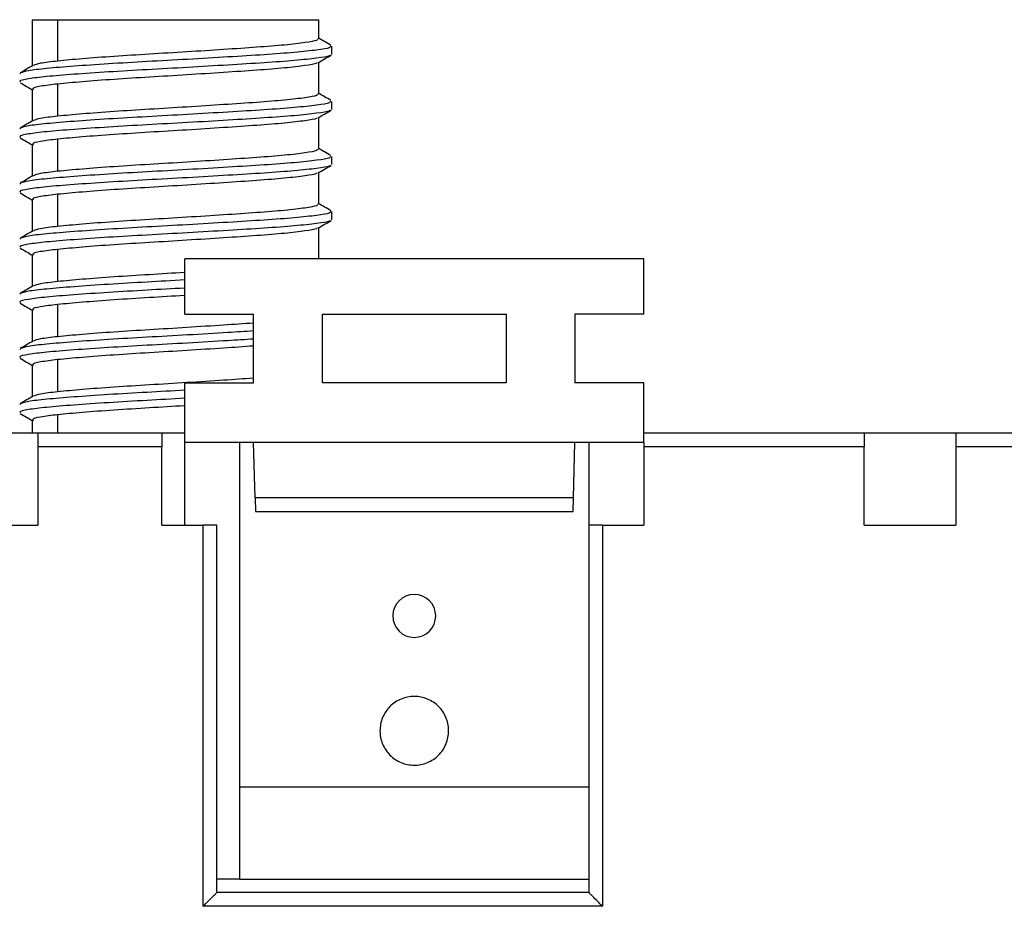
# Model space of a CAD drawing. Header units: millimetres. Extents: x -5320 to 345, y 512 to 4229.
# Tile 4 of 256: x -5268 to -5246, y 4084 to 4103. Entities that reach past the tile are written whole.
import ezdxf

# ---------------------------------------------------------------- set-up
doc = ezdxf.new("R2010")
doc.units = ezdxf.units.MM
doc.header["$LTSCALE"] = 5

msp = doc.modelspace()

# ---------------------------------------------------------------- linework, layer by layer
at = {"color": 7, "linetype": 'Continuous', "lineweight": 25}
for p, q in [((-5267.658, 4102.816), (-5267.658, 4101.811)), ((-5267.658, 4102.816), (-5267.108, 4102.816)), ((-5267.108, 4102.816), (-5267.108, 4101.916)), ((-5267.108, 4102.816), (-5261.418, 4102.816)), ((-5261.418, 4102.401), (-5261.418, 4102.816)), ((-5261.137, 4102.062), (-5261.137, 4102.238)), ((-5261.418, 4101.201), (-5261.418, 4101.89)), ((-5267.928, 4101.653), (-5267.914, 4101.638)), ((-5267.658, 4101.301), (-5267.658, 4100.611)), ((-5267.108, 4101.416), (-5267.108, 4100.716)), ((-5261.137, 4100.862), (-5261.137, 4101.038)), ((-5261.418, 4100.001), (-5261.418, 4100.69)), ((-5267.928, 4100.453), (-5267.914, 4100.438)), ((-5267.108, 4100.216), (-5267.108, 4099.516)), ((-5267.658, 4100.101), (-5267.658, 4099.411)), ((-5261.137, 4099.662), (-5261.137, 4099.838)), ((-5261.418, 4098.801), (-5261.418, 4099.49)), ((-5267.928, 4099.253), (-5267.914, 4099.238)), ((-5267.658, 4098.901), (-5267.658, 4098.211)), ((-5267.108, 4099.016), (-5267.108, 4098.316)), ((-5261.137, 4098.462), (-5261.137, 4098.638)), ((-5261.418, 4097.609), (-5261.418, 4098.29)), ((-5267.928, 4098.053), (-5267.914, 4098.038)), ((-5267.108, 4097.816), (-5267.108, 4097.116)), ((-5267.658, 4097.701), (-5267.658, 4097.011)), ((-5254.338, 4097.609), (-5264.338, 4097.609)), ((-5264.338, 4096.409), (-5264.338, 4097.609)), ((-5261.414, 4097.609), (-5261.418, 4097.611)), ((-5254.338, 4096.409), (-5254.338, 4097.609)), ((-5267.928, 4096.853), (-5267.914, 4096.838)), ((-5267.108, 4096.616), (-5267.108, 4095.916)), ((-5267.658, 4096.501), (-5267.658, 4095.811)), ((-5264.338, 4096.409), (-5262.838, 4096.409)), ((-5262.838, 4094.909), (-5262.838, 4096.409)), ((-5261.338, 4094.909), (-5261.338, 4096.409)), ((-5261.338, 4096.409), (-5257.338, 4096.409)), ((-5257.338, 4096.409), (-5257.338, 4094.909)), ((-5254.338, 4096.409), (-5255.838, 4096.409)), ((-5255.838, 4096.409), (-5255.838, 4094.909)), ((-5267.928, 4095.653), (-5267.914, 4095.638)), ((-5267.658, 4095.301), (-5267.658, 4094.611)), ((-5267.108, 4095.416), (-5267.108, 4094.716)), ((-5264.338, 4094.909), (-5262.838, 4094.909)), ((-5264.338, 4093.609), (-5264.338, 4094.909)), ((-5257.338, 4094.909), (-5261.338, 4094.909)), ((-5254.338, 4094.909), (-5255.838, 4094.909)), ((-5254.338, 4093.609), (-5254.338, 4094.909)), ((-5267.928, 4094.453), (-5267.914, 4094.438)), ((-5267.658, 4094.101), (-5267.658, 4093.816)), ((-5267.538, 4093.816), (-5269.538, 4093.816)), ((-5264.838, 4093.816), (-5267.538, 4093.816)), ((-5267.538, 4093.816), (-5267.538, 4093.516)), ((-5264.838, 4093.816), (-5264.838, 4093.516)), ((-5264.338, 4093.816), (-5264.838, 4093.816)), ((-5249.538, 4093.816), (-5254.338, 4093.816)), ((-5249.538, 4093.816), (-5249.538, 4093.516)), ((-5247.538, 4093.816), (-5249.538, 4093.816)), ((-5247.538, 4093.816), (-5247.538, 4093.516)), ((-5245.538, 4093.816), (-5247.538, 4093.816)), ((-5264.838, 4093.516), (-5267.538, 4093.516)), ((-5267.538, 4093.516), (-5267.538, 4091.816)), ((-5264.838, 4091.816), (-5264.838, 4093.516)), ((-5254.338, 4093.609), (-5264.338, 4093.609)), ((-5264.338, 4091.816), (-5264.338, 4093.609)), ((-5263.138, 4084.109), (-5263.138, 4093.609)), ((-5262.806, 4092.409), (-5262.838, 4093.609)), ((-5255.869, 4092.409), (-5255.838, 4093.609)), ((-5255.538, 4093.609), (-5255.538, 4091.816)), ((-5254.338, 4093.609), (-5254.338, 4093.516)), ((-5249.538, 4093.516), (-5254.338, 4093.516)), ((-5254.338, 4093.516), (-5254.338, 4091.816)), ((-5249.538, 4091.816), (-5249.538, 4093.516)), ((-5245.538, 4093.516), (-5247.538, 4093.516)), ((-5247.538, 4093.516), (-5247.538, 4091.816)), ((-5255.869, 4092.409), (-5262.806, 4092.409)), ((-5262.806, 4092.409), (-5262.799, 4092.109)), ((-5255.877, 4092.109), (-5255.869, 4092.409)), ((-5262.799, 4092.109), (-5255.877, 4092.109)), ((-5269.538, 4091.816), (-5267.538, 4091.816)), ((-5264.838, 4091.816), (-5263.938, 4091.816)), ((-5263.938, 4083.516), (-5263.938, 4091.816)), ((-5263.638, 4091.816), (-5263.938, 4091.816)), ((-5263.638, 4083.816), (-5263.638, 4091.816)), ((-5255.538, 4091.816), (-5255.538, 4083.816)), ((-5255.238, 4091.816), (-5255.538, 4091.816)), ((-5255.238, 4091.816), (-5255.238, 4083.516)), ((-5255.238, 4091.816), (-5254.338, 4091.816)), ((-5249.538, 4091.816), (-5247.538, 4091.816)), ((-5255.538, 4086.109), (-5263.138, 4086.109)), ((-5263.138, 4084.109), (-5263.638, 4084.109)), ((-5263.138, 4084.109), (-5255.538, 4084.109)), ((-5255.538, 4083.816), (-5263.638, 4083.816)), ((-5255.238, 4083.516), (-5263.938, 4083.516))]:
    msp.add_line(p, q, dxfattribs=at)
at = {"color": 8, "linetype": 'Continuous', "lineweight": 25}
msp.add_line((-5267.108, 4094.216), (-5267.108, 4093.816), dxfattribs=at)
at = {"color": 7, "linetype": 'Continuous', "lineweight": 25}
for start, end in [(0, 180), (180, 0)]:
    msp.add_arc((-5259.338, 4089.837), 0.468, start, end, dxfattribs=at)
for points, knots in [([(-5261.44, 4102.401), (-5261.441, 4102.389), (-5261.444, 4102.361), (-5261.693, 4102.317), (-5262.136, 4102.265), (-5262.75, 4102.216), (-5263.483, 4102.167), (-5264.288, 4102.115), (-5265.112, 4102.066), (-5265.893, 4102.017), (-5266.594, 4101.965), (-5266.938, 4101.932), (-5267.108, 4101.916)], [0, 0, 0, 0, 0.072015, 0.174527, 0.278832, 0.381343, 0.483855, 0.58816, 0.690672, 0.793183, 0.897488, 1, 1, 1, 1]), ([(-5261.153, 4102.257), (-5261.2, 4102.284), (-5261.288, 4102.335), (-5261.376, 4102.387), (-5261.418, 4102.411)], [0, 0, 0, 0, 0.532093, 1, 1, 1, 1]), ([(-5261.162, 4102.238), (-5261.163, 4102.227), (-5261.167, 4102.199), (-5261.438, 4102.156), (-5261.92, 4102.103), (-5262.589, 4102.054), (-5263.388, 4102.005), (-5264.266, 4101.953), (-5265.163, 4101.904), (-5266.017, 4101.855), (-5266.771, 4101.803), (-5267.368, 4101.754), (-5267.782, 4101.706), (-5267.872, 4101.673), (-5267.915, 4101.657)], [0, 0, 0, 0, 0.059349, 0.144858, 0.231861, 0.31737, 0.402879, 0.489882, 0.575391, 0.660901, 0.747904, 0.833413, 0.918922, 1, 1, 1, 1]), ([(-5261.178, 4102.045), (-5261.18, 4102.039), (-5261.19, 4102.017), (-5261.442, 4101.979), (-5261.918, 4101.927), (-5262.589, 4101.878), (-5263.388, 4101.829), (-5264.266, 4101.777), (-5265.163, 4101.728), (-5266.017, 4101.679), (-5266.77, 4101.627), (-5267.374, 4101.578), (-5267.769, 4101.529), (-5267.952, 4101.489), (-5267.921, 4101.467), (-5267.914, 4101.462)], [0, 0, 0, 0, 0.029248, 0.114594, 0.201431, 0.286778, 0.372124, 0.458962, 0.544308, 0.629654, 0.716492, 0.801838, 0.887185, 0.974022, 1, 1, 1, 1]), ([(-5267.108, 4101.916), (-5267.248, 4101.9), (-5267.518, 4101.869), (-5267.595, 4101.836), (-5267.632, 4101.82)], [0, 0, 0, 0, 0.520497, 1, 1, 1, 1]), ([(-5261.456, 4101.882), (-5261.459, 4101.877), (-5261.468, 4101.855), (-5261.698, 4101.817), (-5262.134, 4101.765), (-5262.75, 4101.716), (-5263.483, 4101.667), (-5264.288, 4101.615), (-5265.112, 4101.566), (-5265.893, 4101.517), (-5266.594, 4101.465), (-5266.938, 4101.432), (-5267.108, 4101.416)], [0, 0, 0, 0, 0.033605, 0.14036, 0.248982, 0.355737, 0.462491, 0.571114, 0.677868, 0.784623, 0.893245, 1, 1, 1, 1]), ([(-5261.434, 4101.881), (-5261.387, 4101.909), (-5261.293, 4101.963), (-5261.199, 4102.017), (-5261.152, 4102.045)], [0, 0, 0, 0, 0.4999268, 1, 1, 1, 1]), ([(-5267.641, 4101.821), (-5267.688, 4101.793), (-5267.782, 4101.739), (-5267.876, 4101.684), (-5267.923, 4101.657)], [0, 0, 0, 0, 0.499913, 1, 1, 1, 1]), ([(-5267.924, 4101.445), (-5267.877, 4101.417), (-5267.788, 4101.366), (-5267.699, 4101.315), (-5267.658, 4101.29)], [0, 0, 0, 0, 0.530016, 1, 1, 1, 1]), ([(-5267.108, 4101.416), (-5267.242, 4101.4), (-5267.511, 4101.367), (-5267.669, 4101.327), (-5267.642, 4101.306), (-5267.636, 4101.301)], [0, 0, 0, 0, 0.431968, 0.871491, 1, 1, 1, 1]), ([(-5261.162, 4101.038), (-5261.163, 4101.027), (-5261.167, 4100.999), (-5261.438, 4100.956), (-5261.92, 4100.903), (-5262.589, 4100.854), (-5263.388, 4100.805), (-5264.266, 4100.753), (-5265.163, 4100.704), (-5266.017, 4100.655), (-5266.771, 4100.603), (-5267.368, 4100.554), (-5267.782, 4100.506), (-5267.872, 4100.473), (-5267.915, 4100.457)], [0, 0, 0, 0, 0.059349, 0.144858, 0.231861, 0.31737, 0.402879, 0.489882, 0.575391, 0.660901, 0.747904, 0.833413, 0.918922, 1, 1, 1, 1]), ([(-5261.44, 4101.201), (-5261.441, 4101.189), (-5261.444, 4101.161), (-5261.693, 4101.117), (-5262.136, 4101.065), (-5262.75, 4101.016), (-5263.483, 4100.967), (-5264.288, 4100.915), (-5265.112, 4100.866), (-5265.893, 4100.817), (-5266.594, 4100.765), (-5266.938, 4100.732), (-5267.108, 4100.716)], [0, 0, 0, 0, 0.072015, 0.174527, 0.278832, 0.381343, 0.483855, 0.58816, 0.690672, 0.793183, 0.897488, 1, 1, 1, 1]), ([(-5261.153, 4101.057), (-5261.2, 4101.084), (-5261.288, 4101.135), (-5261.376, 4101.187), (-5261.418, 4101.211)], [0, 0, 0, 0, 0.532093, 1, 1, 1, 1]), ([(-5261.178, 4100.845), (-5261.18, 4100.839), (-5261.19, 4100.817), (-5261.442, 4100.779), (-5261.918, 4100.727), (-5262.589, 4100.678), (-5263.388, 4100.629), (-5264.266, 4100.577), (-5265.163, 4100.528), (-5266.017, 4100.479), (-5266.77, 4100.427), (-5267.374, 4100.378), (-5267.769, 4100.329), (-5267.952, 4100.289), (-5267.921, 4100.267), (-5267.914, 4100.262)], [0, 0, 0, 0, 0.0292476, 0.114594, 0.2014315, 0.2867778, 0.3721242, 0.4589617, 0.544308, 0.6296544, 0.7164919, 0.8018382, 0.8871846, 0.9740221, 1, 1, 1, 1]), ([(-5261.434, 4100.681), (-5261.387, 4100.709), (-5261.293, 4100.763), (-5261.199, 4100.817), (-5261.152, 4100.845)], [0, 0, 0, 0, 0.499927, 1, 1, 1, 1]), ([(-5267.641, 4100.621), (-5267.688, 4100.593), (-5267.782, 4100.539), (-5267.876, 4100.484), (-5267.923, 4100.457)], [0, 0, 0, 0, 0.499913, 1, 1, 1, 1]), ([(-5267.108, 4100.716), (-5267.248, 4100.7), (-5267.518, 4100.669), (-5267.595, 4100.636), (-5267.632, 4100.62)], [0, 0, 0, 0, 0.520497, 1, 1, 1, 1]), ([(-5261.456, 4100.682), (-5261.459, 4100.677), (-5261.468, 4100.655), (-5261.698, 4100.617), (-5262.134, 4100.565), (-5262.75, 4100.516), (-5263.483, 4100.467), (-5264.288, 4100.415), (-5265.112, 4100.366), (-5265.893, 4100.317), (-5266.594, 4100.265), (-5266.938, 4100.232), (-5267.108, 4100.216)], [0, 0, 0, 0, 0.033605, 0.14036, 0.248982, 0.355737, 0.462491, 0.571114, 0.677868, 0.784623, 0.893245, 1, 1, 1, 1]), ([(-5267.924, 4100.245), (-5267.877, 4100.217), (-5267.788, 4100.166), (-5267.699, 4100.115), (-5267.658, 4100.09)], [0, 0, 0, 0, 0.530016, 1, 1, 1, 1]), ([(-5267.108, 4100.216), (-5267.242, 4100.2), (-5267.511, 4100.167), (-5267.669, 4100.127), (-5267.642, 4100.106), (-5267.636, 4100.101)], [0, 0, 0, 0, 0.431968, 0.871491, 1, 1, 1, 1]), ([(-5261.44, 4100.001), (-5261.441, 4099.989), (-5261.444, 4099.961), (-5261.693, 4099.917), (-5262.136, 4099.865), (-5262.75, 4099.816), (-5263.483, 4099.767), (-5264.288, 4099.715), (-5265.112, 4099.666), (-5265.893, 4099.617), (-5266.594, 4099.565), (-5266.938, 4099.532), (-5267.108, 4099.516)], [0, 0, 0, 0, 0.072015, 0.174527, 0.278832, 0.381343, 0.483855, 0.58816, 0.690672, 0.793183, 0.897488, 1, 1, 1, 1]), ([(-5261.153, 4099.857), (-5261.2, 4099.884), (-5261.288, 4099.935), (-5261.376, 4099.987), (-5261.418, 4100.011)], [0, 0, 0, 0, 0.532093, 1, 1, 1, 1]), ([(-5261.162, 4099.838), (-5261.163, 4099.827), (-5261.167, 4099.799), (-5261.438, 4099.756), (-5261.92, 4099.703), (-5262.589, 4099.654), (-5263.388, 4099.605), (-5264.266, 4099.553), (-5265.163, 4099.504), (-5266.017, 4099.455), (-5266.771, 4099.403), (-5267.368, 4099.354), (-5267.782, 4099.306), (-5267.872, 4099.273), (-5267.915, 4099.257)], [0, 0, 0, 0, 0.059349, 0.144858, 0.231861, 0.31737, 0.402879, 0.489882, 0.575391, 0.660901, 0.747904, 0.833413, 0.918922, 1, 1, 1, 1]), ([(-5261.178, 4099.645), (-5261.18, 4099.639), (-5261.19, 4099.617), (-5261.442, 4099.579), (-5261.918, 4099.527), (-5262.589, 4099.478), (-5263.388, 4099.429), (-5264.266, 4099.377), (-5265.163, 4099.328), (-5266.017, 4099.279), (-5266.77, 4099.227), (-5267.374, 4099.178), (-5267.769, 4099.129), (-5267.952, 4099.089), (-5267.921, 4099.067), (-5267.914, 4099.062)], [0, 0, 0, 0, 0.029248, 0.114594, 0.201431, 0.286778, 0.372124, 0.458962, 0.544308, 0.629654, 0.716492, 0.801838, 0.887185, 0.974022, 1, 1, 1, 1]), ([(-5267.108, 4099.516), (-5267.248, 4099.5), (-5267.518, 4099.469), (-5267.595, 4099.436), (-5267.632, 4099.42)], [0, 0, 0, 0, 0.520497, 1, 1, 1, 1]), ([(-5261.434, 4099.481), (-5261.387, 4099.509), (-5261.293, 4099.563), (-5261.199, 4099.617), (-5261.152, 4099.645)], [0, 0, 0, 0, 0.499927, 1, 1, 1, 1]), ([(-5267.641, 4099.421), (-5267.688, 4099.393), (-5267.782, 4099.339), (-5267.876, 4099.284), (-5267.923, 4099.257)], [0, 0, 0, 0, 0.499913, 1, 1, 1, 1]), ([(-5261.456, 4099.482), (-5261.459, 4099.477), (-5261.468, 4099.455), (-5261.698, 4099.417), (-5262.134, 4099.365), (-5262.75, 4099.316), (-5263.483, 4099.267), (-5264.288, 4099.215), (-5265.112, 4099.166), (-5265.893, 4099.117), (-5266.594, 4099.065), (-5266.938, 4099.032), (-5267.108, 4099.016)], [0, 0, 0, 0, 0.033605, 0.14036, 0.248982, 0.355737, 0.462491, 0.571114, 0.677868, 0.784623, 0.893245, 1, 1, 1, 1]), ([(-5267.924, 4099.045), (-5267.877, 4099.017), (-5267.788, 4098.966), (-5267.699, 4098.915), (-5267.658, 4098.89)], [0, 0, 0, 0, 0.530016, 1, 1, 1, 1]), ([(-5267.108, 4099.016), (-5267.242, 4099), (-5267.511, 4098.967), (-5267.669, 4098.927), (-5267.642, 4098.906), (-5267.636, 4098.901)], [0, 0, 0, 0, 0.431968, 0.871491, 1, 1, 1, 1]), ([(-5261.44, 4098.801), (-5261.441, 4098.789), (-5261.444, 4098.761), (-5261.693, 4098.717), (-5262.136, 4098.665), (-5262.75, 4098.616), (-5263.483, 4098.567), (-5264.288, 4098.515), (-5265.112, 4098.466), (-5265.893, 4098.417), (-5266.594, 4098.365), (-5266.938, 4098.332), (-5267.108, 4098.316)], [0, 0, 0, 0, 0.072015, 0.174527, 0.278832, 0.381343, 0.483855, 0.58816, 0.690672, 0.793183, 0.897488, 1, 1, 1, 1]), ([(-5261.153, 4098.657), (-5261.2, 4098.684), (-5261.288, 4098.735), (-5261.376, 4098.787), (-5261.418, 4098.811)], [0, 0, 0, 0, 0.532093, 1, 1, 1, 1]), ([(-5261.178, 4098.445), (-5261.18, 4098.439), (-5261.19, 4098.417), (-5261.442, 4098.379), (-5261.918, 4098.327), (-5262.589, 4098.278), (-5263.388, 4098.229), (-5264.266, 4098.177), (-5265.163, 4098.128), (-5266.017, 4098.079), (-5266.77, 4098.027), (-5267.374, 4097.978), (-5267.769, 4097.929), (-5267.952, 4097.889), (-5267.921, 4097.867), (-5267.914, 4097.862)], [0, 0, 0, 0, 0.029248, 0.114594, 0.201431, 0.286778, 0.372124, 0.458962, 0.544308, 0.629654, 0.716492, 0.801838, 0.887185, 0.974022, 1, 1, 1, 1]), ([(-5261.162, 4098.638), (-5261.163, 4098.627), (-5261.167, 4098.599), (-5261.438, 4098.556), (-5261.92, 4098.503), (-5262.589, 4098.454), (-5263.388, 4098.405), (-5264.266, 4098.353), (-5265.163, 4098.304), (-5266.017, 4098.255), (-5266.771, 4098.203), (-5267.368, 4098.154), (-5267.782, 4098.106), (-5267.872, 4098.073), (-5267.915, 4098.057)], [0, 0, 0, 0, 0.059349, 0.144858, 0.231861, 0.31737, 0.402879, 0.489882, 0.575391, 0.660901, 0.747904, 0.833413, 0.918922, 1, 1, 1, 1]), ([(-5261.434, 4098.281), (-5261.387, 4098.309), (-5261.293, 4098.363), (-5261.199, 4098.417), (-5261.152, 4098.445)], [0, 0, 0, 0, 0.499927, 1, 1, 1, 1]), ([(-5267.108, 4098.316), (-5267.248, 4098.3), (-5267.518, 4098.269), (-5267.595, 4098.236), (-5267.632, 4098.22)], [0, 0, 0, 0, 0.520497, 1, 1, 1, 1]), ([(-5261.456, 4098.282), (-5261.459, 4098.277), (-5261.468, 4098.255), (-5261.698, 4098.217), (-5262.134, 4098.165), (-5262.75, 4098.116), (-5263.483, 4098.067), (-5264.288, 4098.015), (-5265.112, 4097.966), (-5265.893, 4097.917), (-5266.594, 4097.865), (-5266.938, 4097.832), (-5267.108, 4097.816)], [0, 0, 0, 0, 0.033605, 0.14036, 0.248982, 0.355737, 0.462491, 0.571114, 0.677868, 0.784623, 0.893245, 1, 1, 1, 1]), ([(-5267.641, 4098.221), (-5267.688, 4098.193), (-5267.782, 4098.139), (-5267.876, 4098.084), (-5267.923, 4098.057)], [0, 0, 0, 0, 0.499913, 1, 1, 1, 1]), ([(-5267.924, 4097.845), (-5267.877, 4097.817), (-5267.788, 4097.766), (-5267.699, 4097.715), (-5267.658, 4097.69)], [0, 0, 0, 0, 0.530016, 1, 1, 1, 1]), ([(-5267.108, 4097.816), (-5267.242, 4097.8), (-5267.511, 4097.767), (-5267.669, 4097.727), (-5267.642, 4097.706), (-5267.636, 4097.701)], [0, 0, 0, 0, 0.431968, 0.871491, 1, 1, 1, 1]), ([(-5264.338, 4097.313), (-5264.595, 4097.297), (-5265.125, 4097.265), (-5265.893, 4097.217), (-5266.594, 4097.165), (-5266.938, 4097.132), (-5267.108, 4097.116)], [0, 0, 0, 0, 0.2391366, 0.4912875, 0.7478491, 1, 1, 1, 1]), ([(-5264.338, 4096.974), (-5264.612, 4096.959), (-5265.183, 4096.927), (-5266.017, 4096.879), (-5266.77, 4096.827), (-5267.374, 4096.778), (-5267.769, 4096.729), (-5267.952, 4096.689), (-5267.921, 4096.667), (-5267.914, 4096.662)], [0, 0, 0, 0, 0.148068, 0.307626, 0.469971, 0.62953, 0.789088, 0.951433, 1, 1, 1, 1]), ([(-5267.641, 4097.021), (-5267.688, 4096.993), (-5267.782, 4096.939), (-5267.876, 4096.884), (-5267.923, 4096.857)], [0, 0, 0, 0, 0.499913, 1, 1, 1, 1]), ([(-5264.338, 4097.15), (-5264.612, 4097.135), (-5265.183, 4097.103), (-5266.017, 4097.056), (-5266.771, 4097.003), (-5267.368, 4096.954), (-5267.782, 4096.906), (-5267.872, 4096.873), (-5267.915, 4096.857)], [0, 0, 0, 0, 0.157456, 0.32713, 0.499769, 0.669444, 0.839118, 1, 1, 1, 1]), ([(-5267.108, 4097.116), (-5267.248, 4097.1), (-5267.518, 4097.069), (-5267.595, 4097.036), (-5267.632, 4097.02)], [0, 0, 0, 0, 0.520497, 1, 1, 1, 1]), ([(-5264.338, 4096.813), (-5264.595, 4096.797), (-5265.125, 4096.765), (-5265.893, 4096.717), (-5266.594, 4096.665), (-5266.938, 4096.632), (-5267.108, 4096.616)], [0, 0, 0, 0, 0.2391366, 0.4912875, 0.7478491, 1, 1, 1, 1]), ([(-5267.924, 4096.645), (-5267.877, 4096.617), (-5267.788, 4096.566), (-5267.699, 4096.515), (-5267.658, 4096.49)], [0, 0, 0, 0, 0.530016, 1, 1, 1, 1]), ([(-5267.108, 4096.616), (-5267.242, 4096.6), (-5267.511, 4096.567), (-5267.669, 4096.527), (-5267.642, 4096.506), (-5267.636, 4096.501)], [0, 0, 0, 0, 0.431968, 0.871491, 1, 1, 1, 1]), ([(-5262.838, 4096.212), (-5263.05, 4096.197), (-5263.502, 4096.166), (-5264.29, 4096.115), (-5265.111, 4096.066), (-5265.893, 4096.017), (-5266.594, 4095.965), (-5266.938, 4095.932), (-5267.108, 4095.916)], [0, 0, 0, 0, 0.152346, 0.323644, 0.491997, 0.660349, 0.831647, 1, 1, 1, 1]), ([(-5262.838, 4096.04), (-5263.02, 4096.029), (-5263.464, 4096.001), (-5264.269, 4095.953), (-5265.162, 4095.904), (-5266.017, 4095.855), (-5266.771, 4095.803), (-5267.368, 4095.754), (-5267.782, 4095.706), (-5267.872, 4095.673), (-5267.915, 4095.657)], [0, 0, 0, 0, 0.092342, 0.224592, 0.354571, 0.484549, 0.616799, 0.746778, 0.876757, 1, 1, 1, 1]), ([(-5267.108, 4095.916), (-5267.248, 4095.9), (-5267.518, 4095.869), (-5267.595, 4095.836), (-5267.632, 4095.82)], [0, 0, 0, 0, 0.520497, 1, 1, 1, 1]), ([(-5262.838, 4095.864), (-5263.02, 4095.852), (-5263.464, 4095.824), (-5264.269, 4095.777), (-5265.162, 4095.728), (-5266.017, 4095.679), (-5266.77, 4095.627), (-5267.374, 4095.578), (-5267.769, 4095.529), (-5267.952, 4095.489), (-5267.921, 4095.467), (-5267.914, 4095.462)], [0, 0, 0, 0, 0.0880648, 0.2141886, 0.3381469, 0.4621051, 0.588229, 0.7121872, 0.8361454, 0.9622693, 1, 1, 1, 1]), ([(-5267.641, 4095.821), (-5267.688, 4095.793), (-5267.782, 4095.739), (-5267.876, 4095.684), (-5267.923, 4095.657)], [0, 0, 0, 0, 0.499913, 1, 1, 1, 1]), ([(-5262.838, 4095.712), (-5263.05, 4095.697), (-5263.502, 4095.666), (-5264.29, 4095.615), (-5265.111, 4095.566), (-5265.893, 4095.517), (-5266.594, 4095.465), (-5266.938, 4095.432), (-5267.108, 4095.416)], [0, 0, 0, 0, 0.152346, 0.323644, 0.491997, 0.660349, 0.831647, 1, 1, 1, 1]), ([(-5267.924, 4095.445), (-5267.877, 4095.417), (-5267.788, 4095.366), (-5267.699, 4095.315), (-5267.658, 4095.29)], [0, 0, 0, 0, 0.530016, 1, 1, 1, 1]), ([(-5267.108, 4095.416), (-5267.242, 4095.4), (-5267.511, 4095.367), (-5267.669, 4095.327), (-5267.642, 4095.306), (-5267.636, 4095.301)], [0, 0, 0, 0, 0.431968, 0.871491, 1, 1, 1, 1]), ([(-5262.838, 4095.012), (-5263.05, 4094.997), (-5263.502, 4094.966), (-5264.29, 4094.915), (-5265.111, 4094.866), (-5265.893, 4094.817), (-5266.594, 4094.765), (-5266.938, 4094.732), (-5267.108, 4094.716)], [0, 0, 0, 0, 0.152346, 0.323644, 0.491997, 0.660349, 0.831647, 1, 1, 1, 1]), ([(-5267.641, 4094.621), (-5267.688, 4094.593), (-5267.782, 4094.539), (-5267.876, 4094.484), (-5267.923, 4094.457)], [0, 0, 0, 0, 0.499913, 1, 1, 1, 1]), ([(-5264.338, 4094.75), (-5264.612, 4094.735), (-5265.183, 4094.703), (-5266.017, 4094.656), (-5266.771, 4094.603), (-5267.368, 4094.554), (-5267.782, 4094.506), (-5267.872, 4094.473), (-5267.915, 4094.457)], [0, 0, 0, 0, 0.157456, 0.32713, 0.499769, 0.669444, 0.839118, 1, 1, 1, 1]), ([(-5267.108, 4094.716), (-5267.248, 4094.7), (-5267.518, 4094.669), (-5267.595, 4094.636), (-5267.632, 4094.62)], [0, 0, 0, 0, 0.520497, 1, 1, 1, 1]), ([(-5264.338, 4094.574), (-5264.612, 4094.559), (-5265.183, 4094.527), (-5266.017, 4094.479), (-5266.77, 4094.427), (-5267.374, 4094.378), (-5267.769, 4094.329), (-5267.952, 4094.289), (-5267.921, 4094.267), (-5267.914, 4094.262)], [0, 0, 0, 0, 0.1480676, 0.3076257, 0.4699714, 0.6295295, 0.7890876, 0.9514333, 1, 1, 1, 1]), ([(-5264.338, 4094.413), (-5264.595, 4094.397), (-5265.125, 4094.365), (-5265.893, 4094.317), (-5266.594, 4094.265), (-5266.938, 4094.232), (-5267.108, 4094.216)], [0, 0, 0, 0, 0.239137, 0.491288, 0.747849, 1, 1, 1, 1]), ([(-5267.924, 4094.245), (-5267.877, 4094.217), (-5267.788, 4094.166), (-5267.699, 4094.115), (-5267.658, 4094.09)], [0, 0, 0, 0, 0.530016, 1, 1, 1, 1]), ([(-5267.108, 4094.216), (-5267.242, 4094.2), (-5267.511, 4094.167), (-5267.669, 4094.127), (-5267.642, 4094.106), (-5267.636, 4094.101)], [0, 0, 0, 0, 0.431968, 0.871491, 1, 1, 1, 1]), ([(-5258.589, 4087.337), (-5258.59, 4087.361), (-5258.592, 4087.411), (-5258.603, 4087.483), (-5258.621, 4087.555), (-5258.654, 4087.647), (-5258.712, 4087.756), (-5258.836, 4087.907), (-5259.044, 4088.045), (-5259.337, 4088.105), (-5259.631, 4088.046), (-5259.839, 4087.907), (-5259.964, 4087.756), (-5260.033, 4087.626), (-5260.078, 4087.484), (-5260.083, 4087.386), (-5260.086, 4087.337)], [0, 0, 0, 0, 0.031698, 0.06305, 0.094254, 0.125514, 0.188887, 0.250766, 0.375306, 0.499826, 0.624458, 0.749194, 0.810935, 0.874567, 0.937124, 1, 1, 1, 1]), ([(-5260.086, 4087.337), (-5260.085, 4087.312), (-5260.084, 4087.263), (-5260.073, 4087.19), (-5260.055, 4087.119), (-5260.022, 4087.026), (-5259.964, 4086.917), (-5259.839, 4086.766), (-5259.631, 4086.628), (-5259.338, 4086.569), (-5259.045, 4086.627), (-5258.837, 4086.766), (-5258.712, 4086.917), (-5258.643, 4087.047), (-5258.598, 4087.189), (-5258.592, 4087.287), (-5258.589, 4087.337)], [0, 0, 0, 0, 0.031698, 0.06305, 0.094254, 0.125514, 0.188887, 0.250766, 0.375306, 0.499826, 0.624458, 0.749194, 0.810935, 0.874567, 0.937124, 1, 1, 1, 1]), ([(-5263.938, 4083.516), (-5263.867, 4083.587), (-5263.784, 4083.67), (-5263.696, 4083.758), (-5263.674, 4083.781), (-5263.644, 4083.81), (-5263.638, 4083.816), (-5263.638, 4083.816)], [0, 0, 0, 0, 0.5, 0.5, 0.75, 0.75, 1, 1, 1, 1]), ([(-5255.238, 4083.516), (-5255.309, 4083.587), (-5255.391, 4083.67), (-5255.479, 4083.758), (-5255.502, 4083.781), (-5255.531, 4083.81), (-5255.538, 4083.816), (-5255.538, 4083.816)], [0, 0, 0, 0, 0.5, 0.5, 0.75, 0.75, 1, 1, 1, 1])]:
    msp.add_open_spline(points, degree=3, knots=knots, dxfattribs=at)

doc.saveas('drawing.dxf')
